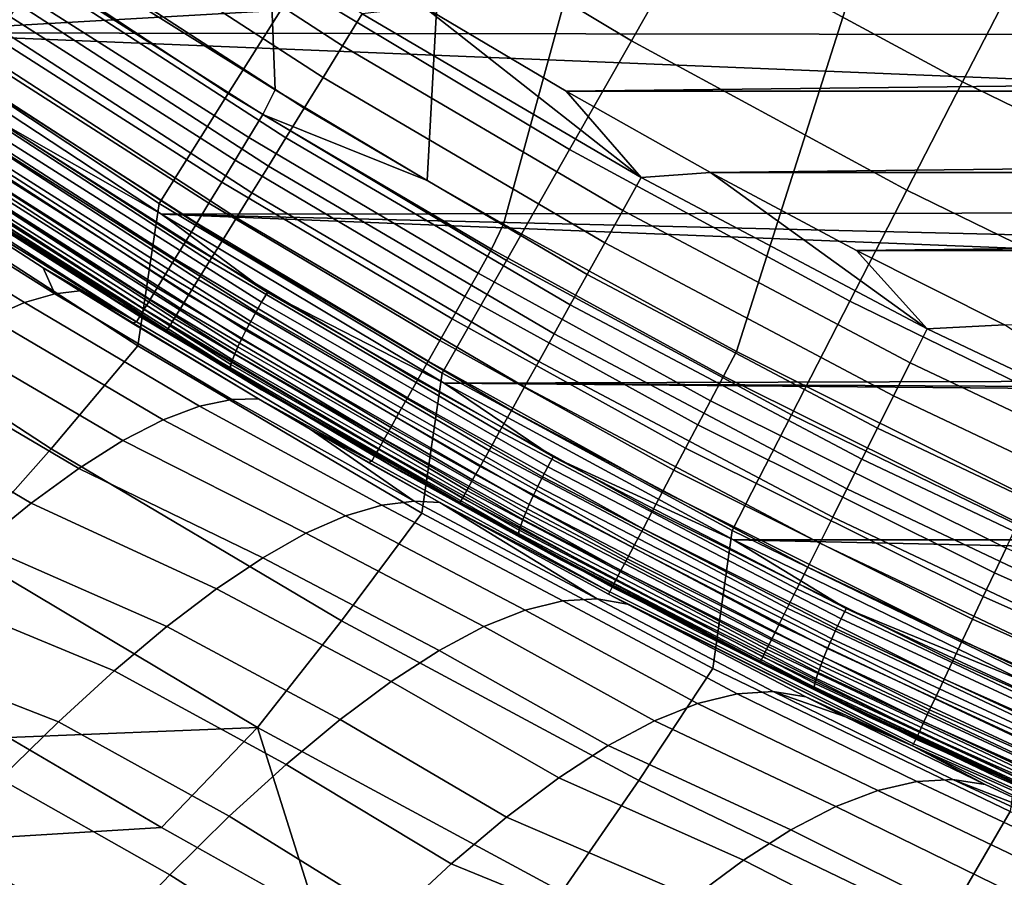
# Model space of a CAD drawing. Header units: metres. Extents: x -109 to 109, y -342 to 66.
# Tile 162 of 256: x -15.24 to -11.65, y -25.88 to -22.75. Entities that reach past the tile are written whole.
import ezdxf

# ---------------------------------------------------------------- set-up
doc = ezdxf.new("R2010")
doc.units = ezdxf.units.M
doc.layers.add('solid_K_24_62_16_000B91', color=7, linetype='CONTINUOUS')

msp = doc.modelspace()

# ---------------------------------------------------------------- linework, layer by layer
at = {"layer": 'solid_K_24_62_16_000B91'}
for points in [[(-14.463273, -19.152376, 31), (-14.792579, -22.708172, 31), (-14.311431, -23.00835, 31)], [(-13.563271, -19.799942, 31), (-14.463273, -19.152376, 31), (-14.311431, -23.00835, 31), (-13.757025, -23.338272, 31)], [(-12.6344, -20.40519, 31), (-13.563271, -19.799942, 31), (-13.757025, -23.338272, 31), (-13.478921, -23.497541, 31)], [(-11.678498, -20.966942, 31), (-12.6344, -20.40519, 31), (-13.478921, -23.497541, 31), (-12.630518, -23.961409, 31)], [(-10.697732, -21.48391, 31), (-11.678498, -20.966942, 31), (-12.630518, -23.961409, 31), (-11.569462, -24.491354, 31)], [(-13.756567, -21.868494, -21.911274), (-12.793753, -22.445356, -21.911274), (-13.013255, -22.830454, -21.700735), (-13.992589, -22.243692, -21.700735)], [(-15.729713, -22.800573, 36.093262), (-16.704998, -22.095995, 36.249462), (-10.119992, -21.982393, 36.274647), (-9.108503, -22.420416, 36.17754)], [(-15.204245, -21.989141, -21.51676), (-14.234823, -22.628769, -21.51676), (-14.482424, -23.022375, -21.359991), (-15.468707, -22.371622, -21.359991)], [(-15.060007, -22.203981, 84.900612), (-14.065983, -22.848467, 84.900612), (-13.993825, -22.731588, 84.919785), (-14.982751, -22.09041, 84.919785)], [(-12.580794, -22.071743, -22.14764), (-11.610261, -22.597345, -22.14764), (-11.806791, -22.979856, -21.911274), (-12.793753, -22.445356, -21.911274)], [(-15.135939, -22.315605, 84.868843), (-14.136902, -22.963339, 84.868843), (-14.065983, -22.848467, 84.900612), (-15.060007, -22.203981, 84.900612)], [(-13.992589, -22.243692, -21.700735), (-13.013255, -22.830454, -21.700735), (-13.238536, -23.225687, -21.51676), (-14.234823, -22.628769, -21.51676)], [(-15.209894, -22.424324, 84.824738), (-14.205976, -23.075224, 84.824738), (-14.136902, -22.963339, 84.868843), (-15.135939, -22.315605, 84.868843)], [(-15.468707, -22.371622, -21.359991), (-14.482424, -23.022375, -21.359991), (-14.734525, -23.423136, -21.230976), (-15.737976, -22.761055, -21.230976)], [(-15.729713, -22.800573, 36.093262), (-9.108503, -22.420416, 36.17754), (-8.079129, -22.811567, 36.090824)], [(-15.281243, -22.529211, 84.768677), (-14.272616, -23.183163, 84.768677), (-14.205976, -23.075224, 84.824738), (-15.209894, -22.424324, 84.824738)], [(-12.793753, -22.445356, -21.911274), (-11.806791, -22.979856, -21.911274), (-12.00936, -23.374125, -21.700735), (-13.013255, -22.830454, -21.700735)], [(-15.349375, -22.629368, 84.701141), (-14.33625, -23.286236, 84.701141), (-14.272616, -23.183163, 84.768677), (-15.281243, -22.529211, 84.768677)], [(-14.407171, -23.182026, 30.980175), (-14.355857, -23.09786, 30.995031), (-15.171954, -22.579721, 30.995138), (-15.225564, -22.6612, 30.980598)], [(-14.355857, -23.09786, 30.995031), (-14.311431, -23.00835, 31), (-14.792579, -22.708172, 31), (-15.171954, -22.579721, 30.995138)], [(-11.610261, -22.597345, -22.14764), (-10.617815, -23.080299, -22.14764), (-10.797545, -23.470985, -21.911274), (-11.806791, -22.979856, -21.911274)], [(-15.413707, -22.72394, 84.622704), (-14.396337, -23.38356, 84.622704), (-14.33625, -23.286236, 84.701141), (-15.349375, -22.629368, 84.701141)], [(-14.234823, -22.628769, -21.51676), (-13.238536, -23.225687, -21.51676), (-13.468807, -23.629677, -21.359991), (-14.482424, -23.022375, -21.359991)], [(-14.457461, -23.264509, 30.955578), (-14.407171, -23.182026, 30.980175), (-15.225564, -22.6612, 30.980598), (-15.278126, -22.741087, 30.956526)], [(-13.993825, -22.731588, 84.919785), (-12.977507, -23.328398, 84.919785), (-13.770144, -22.706333, 84.926178)], [(-13.770144, -22.706333, 84.926178), (-13.251131, -23.013952, 84.926178), (13.770153, -22.706327, 84.926178)], [(-12.977507, -23.328398, 84.919785), (-13.251131, -23.013952, 84.926178), (-13.770144, -22.706333, 84.926178)], [(-13.251131, -23.013952, 84.926178), (13.25114, -23.013947, 84.926178), (13.770153, -22.706327, 84.926178)], [(-15.473689, -22.812117, 84.534042), (-14.452359, -23.474304, 84.534042), (-14.396337, -23.38356, 84.622704), (-15.413707, -22.72394, 84.622704)], [(-14.506226, -23.344492, 30.921484), (-14.457461, -23.264509, 30.955578), (-15.278126, -22.741087, 30.956526), (-15.329129, -22.818604, 30.923151)], [(-14.065983, -22.848467, 84.900612), (-13.044423, -23.448353, 84.900612), (-12.977507, -23.328398, 84.919785), (-13.993825, -22.731588, 84.919785)], [(-15.737976, -22.761055, -21.230976), (-14.734525, -23.423136, -21.230976), (-14.812494, -23.940544, -21.130169), (-15.82102, -23.286367, -21.130169)], [(-15.729713, -22.800573, 36.093262), (-8.079129, -22.811567, 36.090824), (-7.033954, -23.155203, 36.014641)], [(-14.725998, -23.461349, 35.94677), (-15.729713, -22.800573, 36.093262), (-7.033954, -23.155203, 36.014641), (-5.975072, -23.450768, 35.949116)], [(-15.352857, -23.104698, 36.028679), (-15.729713, -22.800573, 36.093262), (-14.725998, -23.461349, 35.94677)], [(-15.528809, -22.893147, 84.435905), (-14.503841, -23.557693, 84.435905), (-14.452359, -23.474304, 84.534042), (-15.473689, -22.812117, 84.534042)], [(-14.552981, -23.421179, 30.878235), (-14.506226, -23.344492, 30.921484), (-15.329129, -22.818604, 30.923151), (-15.378078, -22.892998, 30.880798)], [(-14.136902, -22.963339, 84.868843), (-13.110192, -23.56625, 84.868843), (-13.044423, -23.448353, 84.900612), (-14.065983, -22.848467, 84.900612)], [(-13.013255, -22.830454, -21.700735), (-12.00936, -23.374125, -21.700735), (-12.217262, -23.77877, -21.51676), (-13.238536, -23.225687, -21.51676)], [(-15.578595, -22.966335, 84.32914), (-14.550342, -23.633013, 84.32914), (-14.503841, -23.557693, 84.435905), (-15.528809, -22.893147, 84.435905)], [(-14.597263, -23.493807, 30.826256), (-14.552981, -23.421179, 30.878235), (-15.378078, -22.892998, 30.880798), (-15.424496, -22.963547, 30.829882)], [(-14.638631, -23.561657, 30.766068), (-14.597263, -23.493807, 30.826256), (-15.424496, -22.963547, 30.829882), (-15.467931, -23.029562, 30.770895)], [(-14.205976, -23.075224, 84.824738), (-13.17425, -23.68108, 84.824738), (-13.110192, -23.56625, 84.868843), (-14.136902, -22.963339, 84.868843)], [(-15.622622, -23.031057, 84.214653), (-14.591463, -23.699619, 84.214653), (-14.550342, -23.633013, 84.32914), (-15.578595, -22.966335, 84.32914)], [(-11.806791, -22.979856, -21.911274), (-10.797545, -23.470985, -21.911274), (-10.9828, -23.873678, -21.700735), (-12.00936, -23.374125, -21.700735)], [(-15.660514, -23.08676, 84.093422), (-14.626853, -23.756943, 84.093422), (-14.591463, -23.699619, 84.214653), (-15.622622, -23.031057, 84.214653)], [(-14.676673, -23.624054, 30.698267), (-14.638631, -23.561657, 30.766068), (-15.467931, -23.029562, 30.770895), (-15.507962, -23.090403, 30.704412)], [(-14.482424, -23.022375, -21.359991), (-13.468807, -23.629677, -21.359991), (-13.703263, -24.041008, -21.230976), (-14.734525, -23.423136, -21.230976)], [(-14.355857, -23.09786, 30.995031), (-13.757025, -23.338272, 31), (-14.311431, -23.00835, 31)], [(-13.251131, -23.013952, 84.926178), (-12.725247, -23.309673, 84.926178), (13.25114, -23.013947, 84.926178)], [(-12.977507, -23.328398, 84.919785), (-12.725247, -23.309673, 84.926178), (-13.251131, -23.013952, 84.926178)], [(-12.725247, -23.309673, 84.926178), (12.725256, -23.309668, 84.926178), (13.25114, -23.013947, 84.926178)], [(-15.691946, -23.132967, 83.966492), (-14.656211, -23.804495, 83.966492), (-14.626853, -23.756943, 84.093422), (-15.660514, -23.08676, 84.093422)], [(-14.711013, -23.680376, 30.623528), (-14.676673, -23.624054, 30.698267), (-15.507962, -23.090403, 30.704412), (-15.5442, -23.145479, 30.631081)], [(-15.352857, -23.104698, 36.028679), (-14.339413, -23.746943, 35.886295), (-14.360678, -23.78233, 35.887062), (-15.375603, -23.139147, 36.029652)], [(-15.352857, -23.104698, 36.028679), (-14.725998, -23.461349, 35.94677), (-14.339413, -23.746943, 35.886295)], [(-13.571681, -23.675776, 30.979675), (-13.522505, -23.58894, 30.994907), (-14.355857, -23.09786, 30.995031), (-14.407171, -23.182026, 30.980175)], [(-13.522505, -23.58894, 30.994907), (-13.478921, -23.497541, 31), (-13.757025, -23.338272, 31), (-14.355857, -23.09786, 30.995031)], [(-14.272616, -23.183163, 84.768677), (-13.23605, -23.791862, 84.768677), (-13.17425, -23.68108, 84.824738), (-14.205976, -23.075224, 84.824738)], [(-15.901577, -23.111404, 36.386379), (-14.887036, -23.779404, 36.239876), (-14.361182, -24.101498, 83.426178), (-15.425117, -23.432981, 83.426178)], [(-15.524554, -23.365215, 36.300091), (-14.887036, -23.779404, 36.239876), (-15.901577, -23.111404, 36.386379)], [(-15.71665, -23.169283, 83.834938), (-14.679284, -23.841869, 83.834938), (-14.656211, -23.804495, 83.966492), (-15.691946, -23.132967, 83.966492)], [(-15.375603, -23.139147, 36.029652), (-14.360678, -23.78233, 35.887062), (-14.381135, -23.817625, 35.893448), (-15.397485, -23.173538, 36.03624)], [(-15.734415, -23.195398, 83.699898), (-14.695876, -23.868744, 83.699898), (-14.679284, -23.841869, 83.834938), (-15.71665, -23.169283, 83.834938)], [(-14.741307, -23.730064, 30.542591), (-14.711013, -23.680376, 30.623528), (-15.5442, -23.145479, 30.631081), (-15.576291, -23.194252, 30.551611)], [(-15.397485, -23.173538, 36.03624), (-14.381135, -23.817625, 35.893448), (-14.400395, -23.852161, 35.905342), (-15.418087, -23.207222, 36.048321)], [(-15.745089, -23.211088, 83.562515), (-14.705845, -23.884892, 83.562515), (-14.695876, -23.868744, 83.699898), (-15.734415, -23.195398, 83.699898)], [(-15.745089, -23.211088, 83.562515), (-15.425117, -23.432981, 83.426178), (-14.705845, -23.884892, 83.562515)], [(-14.767257, -23.772627, 30.456263), (-14.741307, -23.730064, 30.542591), (-15.576291, -23.194252, 30.551611), (-15.603924, -23.236252, 30.466778)], [(-15.418087, -23.207222, 36.048321), (-14.400395, -23.852161, 35.905342), (-14.418095, -23.885281, 35.922512), (-15.43702, -23.239561, 36.065666)], [(-13.619849, -23.760834, 30.954458), (-13.571681, -23.675776, 30.979675), (-14.407171, -23.182026, 30.980175), (-14.457461, -23.264509, 30.955578)], [(-14.33625, -23.286236, 84.701141), (-13.295063, -23.897648, 84.701141), (-13.23605, -23.791862, 84.768677), (-14.272616, -23.183163, 84.768677)], [(-14.788604, -23.807638, 30.3654), (-14.767257, -23.772627, 30.456263), (-15.603924, -23.236252, 30.466778), (-15.62683, -23.271065, 30.377407)], [(-15.43702, -23.239561, 36.065666), (-14.418095, -23.885281, 35.922512), (-14.433899, -23.916359, 35.944637), (-15.453924, -23.269941, 36.087944)], [(-13.238536, -23.225687, -21.51676), (-12.217262, -23.77877, -21.51676), (-12.42977, -24.192379, -21.359991), (-13.468807, -23.629677, -21.359991)], [(-14.812494, -23.940544, -21.130169), (-15.127763, -24.316145, -21.057917), (-16.157856, -23.644192, -21.057917), (-15.82102, -23.286367, -21.130169)], [(-14.805134, -23.834751, 30.270906), (-14.788604, -23.807638, 30.3654), (-15.62683, -23.271065, 30.377407), (-15.644787, -23.298357, 30.284365)], [(-15.453924, -23.269941, 36.087944), (-14.433899, -23.916359, 35.944637), (-14.447506, -23.944805, 35.971294), (-15.46848, -23.297787, 36.114735)], [(-13.666519, -23.843246, 30.919516), (-13.619849, -23.760834, 30.954458), (-14.457461, -23.264509, 30.955578), (-14.506226, -23.344492, 30.921484)], [(-14.396337, -23.38356, 84.622704), (-13.350784, -23.997536, 84.622704), (-13.295063, -23.897648, 84.701141), (-14.33625, -23.286236, 84.701141)], [(-14.816686, -23.853697, 30.173721), (-15.657619, -23.31786, 30.188559), (-15.675164, -23.32267, 30.091597)], [(-14.816686, -23.853697, 30.173721), (-15.675164, -23.32267, 30.091597), (-15.667499, -23.327732, 30.091461)], [(-14.816686, -23.853697, 30.173721), (-14.805134, -23.834751, 30.270906), (-15.644787, -23.298357, 30.284365), (-15.657619, -23.31786, 30.188559)], [(-15.480412, -23.322571, 36.145535), (-14.458661, -23.970081, 36.001984), (-14.467151, -23.991709, 36.036118), (-15.489492, -23.343824, 36.179752)], [(-15.46848, -23.297787, 36.114735), (-14.447506, -23.944805, 35.971294), (-14.458661, -23.970081, 36.001984), (-15.480412, -23.322571, 36.145535)], [(-12.977507, -23.328398, 84.919785), (-11.935783, -23.879665, 84.919785), (-12.725247, -23.309673, 84.926178)], [(-12.725247, -23.309673, 84.926178), (-12.192801, -23.593332, 84.926178), (12.725256, -23.309668, 84.926178)], [(-11.935783, -23.879665, 84.919785), (-12.192801, -23.593332, 84.926178), (-12.725247, -23.309673, 84.926178)], [(-12.192801, -23.593332, 84.926178), (12.192809, -23.593327, 84.926178), (12.725256, -23.309668, 84.926178)], [(-15.114511, -23.751036, 29.544523), (-15.749529, -23.35169, 29.544718), (-15.857932, -23.394819, 28.99753), (-15.225407, -23.78314, 29.011047)], [(-15.157311, -23.656757, 30.08197), (-15.667499, -23.327732, 30.091461), (-15.749529, -23.35169, 29.544718), (-15.114511, -23.751036, 29.544523)], [(-14.816686, -23.853697, 30.173721), (-15.667499, -23.327732, 30.091461), (-15.157311, -23.656757, 30.08197)], [(-15.489492, -23.343824, 36.179752), (-14.467151, -23.991709, 36.036118), (-14.472815, -24.009277, 36.073055), (-15.495551, -23.361143, 36.216743)], [(-13.711216, -23.922174, 30.875202), (-13.666519, -23.843246, 30.919516), (-14.506226, -23.344492, 30.921484), (-14.552981, -23.421179, 30.878235)], [(-13.044423, -23.448353, 84.900612), (-11.997329, -24.002464, 84.900612), (-11.935783, -23.879665, 84.919785), (-12.977507, -23.328398, 84.919785)], [(-14.500397, -24.015814, 36.155857), (-14.887036, -23.779404, 36.239876), (-15.524554, -23.365215, 36.300091)], [(-14.475545, -24.022455, 36.112095), (-14.500397, -24.015814, 36.155857), (-15.524554, -23.365215, 36.300091), (-15.498472, -23.374199, 36.25581)], [(-15.495551, -23.361143, 36.216743), (-14.472815, -24.009277, 36.073055), (-14.475545, -24.022455, 36.112095), (-15.498472, -23.374199, 36.25581)], [(-14.452359, -23.474304, 84.534042), (-13.402739, -24.09067, 84.534042), (-13.350784, -23.997536, 84.622704), (-14.396337, -23.38356, 84.622704)], [(-12.00936, -23.374125, -21.700735), (-10.9828, -23.873678, -21.700735), (-11.17293, -24.286972, -21.51676), (-12.217262, -23.77877, -21.51676)], [(-15.225407, -23.78314, 29.011047), (-15.857932, -23.394819, 28.99753), (-15.982375, -23.463055, 28.456345), (-15.350924, -23.839634, 28.482862)], [(-14.734525, -23.423136, -21.230976), (-13.703263, -24.041008, -21.230976), (-13.77696, -24.551067, -21.130169), (-14.812494, -23.940544, -21.130169)], [(-13.753483, -23.996811, 30.82197), (-13.711216, -23.922174, 30.875202), (-14.552981, -23.421179, 30.878235), (-14.597263, -23.493807, 30.826256)], [(-14.705845, -23.884892, 83.562515), (-15.425117, -23.432981, 83.426178), (-14.361182, -24.101498, 83.426178)], [(-14.725998, -23.461349, 35.94677), (-5.975072, -23.450768, 35.949116), (-4.904568, -23.69779, 35.894352)], [(-14.725998, -23.461349, 35.94677), (-4.904568, -23.69779, 35.894352), (-3.824544, -23.895876, 35.850437)], [(-13.695803, -24.077271, 35.810223), (-14.725998, -23.461349, 35.94677), (-3.824544, -23.895876, 35.850437), (-2.737112, -24.044712, 35.81744)], [(-14.339413, -23.746943, 35.886295), (-14.725998, -23.461349, 35.94677), (-13.695803, -24.077271, 35.810223)], [(-13.110192, -23.56625, 84.868843), (-12.057818, -24.123156, 84.868843), (-11.997329, -24.002464, 84.900612), (-13.044423, -23.448353, 84.900612)], [(-13.79289, -24.066399, 30.760361), (-13.753483, -23.996811, 30.82197), (-14.597263, -23.493807, 30.826256), (-14.638631, -23.561657, 30.766068)], [(-14.503841, -23.557693, 84.435905), (-13.450481, -24.176252, 84.435905), (-13.402739, -24.09067, 84.534042), (-14.452359, -23.474304, 84.534042)], [(-12.678183, -24.051834, 30.994762), (-12.630518, -23.961409, 31), (-13.478921, -23.497541, 31), (-13.522505, -23.58894, 30.994907)], [(-13.829035, -24.130224, 30.691002), (-13.79289, -24.066399, 30.760361), (-14.638631, -23.561657, 30.766068), (-14.676673, -23.624054, 30.698267)], [(-14.550342, -23.633013, 84.32914), (-13.493605, -24.253555, 84.32914), (-13.450481, -24.176252, 84.435905), (-14.503841, -23.557693, 84.435905)], [(-13.17425, -23.68108, 84.824738), (-12.116735, -24.240705, 84.824738), (-12.057818, -24.123156, 84.868843), (-13.110192, -23.56625, 84.868843)], [(-12.725348, -24.141314, 30.979101), (-12.678183, -24.051834, 30.994762), (-13.522505, -23.58894, 30.994907), (-13.571681, -23.675776, 30.979675)], [(-12.192801, -23.593332, 84.926178), (-11.653972, -23.864824, 84.926178), (12.192809, -23.593327, 84.926178)], [(-11.935783, -23.879665, 84.919785), (-11.653972, -23.864824, 84.926178), (-12.192801, -23.593332, 84.926178)], [(-15.127763, -24.316145, -21.057917), (-15.457135, -24.686758, -21.014477), (-16.509748, -23.995569, -21.014477), (-16.157856, -23.644192, -21.057917)], [(-13.86155, -24.187641, 30.614601), (-13.829035, -24.130224, 30.691002), (-14.676673, -23.624054, 30.698267), (-14.711013, -23.680376, 30.623528)], [(-14.591463, -23.699619, 84.214653), (-13.531739, -24.321915, 84.214653), (-13.493605, -24.253555, 84.32914), (-14.550342, -23.633013, 84.32914)], [(-13.468807, -23.629677, -21.359991), (-12.42977, -24.192379, -21.359991), (-12.646139, -24.613506, -21.230976), (-13.703263, -24.041008, -21.230976)], [(-15.114511, -23.751036, 29.544523), (-15.023853, -23.740343, 30.079382), (-15.157311, -23.656757, 30.08197)], [(-14.816686, -23.853697, 30.173721), (-15.157311, -23.656757, 30.08197), (-15.023853, -23.740343, 30.079382)], [(-13.890104, -24.238064, 30.531939), (-13.86155, -24.187641, 30.614601), (-14.711013, -23.680376, 30.623528), (-14.741307, -23.730064, 30.542591)], [(-12.77152, -24.228907, 30.953186), (-12.725348, -24.141314, 30.979101), (-13.571681, -23.675776, 30.979675), (-13.619849, -23.760834, 30.954458)], [(-13.23605, -23.791862, 84.768677), (-12.173573, -24.354113, 84.768677), (-12.116735, -24.240705, 84.824738), (-13.17425, -23.68108, 84.824738)], [(-14.626853, -23.756943, 84.093422), (-13.56456, -24.380749, 84.093422), (-13.531739, -24.321915, 84.214653), (-14.591463, -23.699619, 84.214653)], [(-14.468931, -24.136507, 29.521564), (-15.114511, -23.751036, 29.544523), (-15.225407, -23.78314, 29.011047), (-14.586945, -24.16073, 28.978302)], [(-14.372567, -24.134413, 30.065493), (-15.023853, -23.740343, 30.079382), (-15.114511, -23.751036, 29.544523), (-14.468931, -24.136507, 29.521564)], [(-14.372567, -24.134413, 30.065493), (-14.83312, -23.858093, 30.075499), (-15.023853, -23.740343, 30.079382)], [(-14.816686, -23.853697, 30.173721), (-15.023853, -23.740343, 30.079382), (-14.83312, -23.858093, 30.075499)], [(-13.914406, -24.280977, 30.443855), (-13.890104, -24.238064, 30.531939), (-14.741307, -23.730064, 30.542591), (-14.767257, -23.772627, 30.456263)], [(-14.339413, -23.746943, 35.886295), (-13.298165, -24.345295, 35.753647), (-13.317904, -24.381559, 35.754215), (-14.360678, -23.78233, 35.887062)], [(-14.339413, -23.746943, 35.886295), (-13.695803, -24.077271, 35.810223), (-13.298165, -24.345295, 35.753647)], [(-14.586945, -24.16073, 28.978302), (-15.225407, -23.78314, 29.011047), (-15.350924, -23.839634, 28.482862), (-14.71948, -24.21077, 28.44018)], [(-14.887036, -23.779404, 36.239876), (-13.845705, -24.402073, 36.10331), (-13.268325, -24.721605, 83.426178), (-14.361182, -24.101498, 83.426178)], [(-14.500397, -24.015814, 36.155857), (-13.845705, -24.402073, 36.10331), (-14.887036, -23.779404, 36.239876)], [(-13.934208, -24.315943, 30.351246), (-13.914406, -24.280977, 30.443855), (-14.767257, -23.772627, 30.456263), (-14.788604, -23.807638, 30.3654)], [(-14.656211, -23.804495, 83.966492), (-13.591785, -24.429554, 83.966492), (-13.56456, -24.380749, 84.093422), (-14.626853, -23.756943, 84.093422)], [(-14.360678, -23.78233, 35.887062), (-13.317904, -24.381559, 35.754215), (-13.336893, -24.417698, 35.760418), (-14.381135, -23.817625, 35.893448)], [(-12.816214, -24.313696, 30.917284), (-12.77152, -24.228907, 30.953186), (-13.619849, -23.760834, 30.954458), (-13.666519, -23.843246, 30.919516)], [(-12.217262, -23.77877, -21.51676), (-11.17293, -24.286972, -21.51676), (-11.367272, -24.709421, -21.359991), (-12.42977, -24.192379, -21.359991)], [(-13.949307, -24.342607, 30.25506), (-13.934208, -24.315943, 30.351246), (-14.788604, -23.807638, 30.3654), (-14.805134, -23.834751, 30.270906)], [(-14.679284, -23.841869, 83.834938), (-13.613183, -24.467911, 83.834938), (-13.591785, -24.429554, 83.966492), (-14.656211, -23.804495, 83.966492)], [(-14.381135, -23.817625, 35.893448), (-13.336893, -24.417698, 35.760418), (-13.354772, -24.453028, 35.772133), (-14.400395, -23.852161, 35.905342)], [(-13.295063, -23.897648, 84.701141), (-12.227849, -24.462406, 84.701141), (-12.173573, -24.354113, 84.768677), (-13.23605, -23.791862, 84.768677)], [(-14.71948, -24.21077, 28.44018), (-15.350924, -23.839634, 28.482862), (-15.49071, -23.920359, 27.961452), (-14.866149, -24.286478, 27.908764)], [(-14.816686, -23.853697, 30.173721), (-14.83312, -23.858093, 30.075499), (-14.372567, -24.134413, 30.065493), (-13.959551, -24.360697, 30.156273)], [(-13.959551, -24.360697, 30.156273), (-13.949307, -24.342607, 30.25506), (-14.805134, -23.834751, 30.270906), (-14.816686, -23.853697, 30.173721)], [(-14.695876, -23.868744, 83.699898), (-13.628571, -24.495493, 83.699898), (-13.613183, -24.467911, 83.834938), (-14.679284, -23.841869, 83.834938)], [(-14.400395, -23.852161, 35.905342), (-13.354772, -24.453028, 35.772133), (-13.371201, -24.486877, 35.789143), (-14.418095, -23.885281, 35.922512)], [(-12.858578, -24.394068, 30.872234), (-12.816214, -24.313696, 30.917284), (-13.666519, -23.843246, 30.919516), (-13.711216, -23.922174, 30.875202)], [(-14.705845, -23.884892, 83.562515), (-13.637815, -24.512066, 83.562515), (-13.628571, -24.495493, 83.699898), (-14.695876, -23.868744, 83.699898)], [(-14.705845, -23.884892, 83.562515), (-14.361182, -24.101498, 83.426178), (-13.637815, -24.512066, 83.562515)], [(-14.418095, -23.885281, 35.922512), (-13.371201, -24.486877, 35.789143), (-13.38587, -24.518606, 35.811123), (-14.433899, -23.916359, 35.944637)], [(-11.997329, -24.002464, 84.900612), (-10.926749, -24.509716, 84.900612), (-10.870695, -24.384317, 84.919785), (-11.935783, -23.879665, 84.919785)], [(-11.935783, -23.879665, 84.919785), (-10.870695, -24.384317, 84.919785), (-11.653972, -23.864824, 84.926178)], [(-14.866149, -24.286478, 27.908764), (-15.49071, -23.920359, 27.961452), (-15.644373, -24.025087, 27.44828), (-15.026525, -24.387632, 27.385609)], [(-14.433899, -23.916359, 35.944637), (-13.38587, -24.518606, 35.811123), (-13.398501, -24.547615, 35.837658), (-14.447506, -23.944805, 35.971294)], [(-13.711216, -23.922174, 30.875202), (-13.753483, -23.996811, 30.82197), (-12.898995, -24.470743, 30.817616), (-12.858578, -24.394068, 30.872234)], [(-13.350784, -23.997536, 84.622704), (-12.279098, -24.564661, 84.622704), (-12.227849, -24.462406, 84.701141), (-13.295063, -23.897648, 84.701141)], [(-13.77696, -24.551067, -21.130169), (-14.06977, -24.943249, -21.057917), (-15.127763, -24.316145, -21.057917), (-14.812494, -23.940544, -21.130169)], [(-14.447506, -23.944805, 35.971294), (-13.398501, -24.547615, 35.837658), (-13.408855, -24.573351, 35.86824), (-14.458661, -23.970081, 36.001984)], [(-12.678183, -24.051834, 30.994762), (-11.604928, -24.586182, 30.994898), (-11.569462, -24.491354, 31), (-12.630518, -23.961409, 31)], [(-14.467151, -23.991709, 36.036118), (-13.416736, -24.595329, 35.902302), (-13.421992, -24.613132, 35.939186), (-14.472815, -24.009277, 36.073055)], [(-14.458661, -23.970081, 36.001984), (-13.408855, -24.573351, 35.86824), (-13.416736, -24.595329, 35.902302), (-14.467151, -23.991709, 36.036118)], [(-13.753483, -23.996811, 30.82197), (-13.79289, -24.066399, 30.760361), (-12.936594, -24.542074, 30.754416), (-12.898995, -24.470743, 30.817616)], [(-13.402739, -24.09067, 84.534042), (-12.326882, -24.660002, 84.534042), (-12.279098, -24.564661, 84.622704), (-13.350784, -23.997536, 84.622704)], [(-12.057818, -24.123156, 84.868843), (-10.98184, -24.632965, 84.868843), (-10.926749, -24.509716, 84.900612), (-11.997329, -24.002464, 84.900612)], [(-15.026525, -24.387632, 27.385609), (-15.644373, -24.025087, 27.44828), (-15.811481, -24.153528, 26.94479), (-15.200141, -24.513943, 26.872238)], [(-13.447994, -24.621986, 36.021473), (-13.845705, -24.402073, 36.10331), (-14.500397, -24.015814, 36.155857)], [(-13.424528, -24.626421, 35.978199), (-13.447994, -24.621986, 36.021473), (-14.500397, -24.015814, 36.155857), (-14.475545, -24.022455, 36.112095)], [(-14.472815, -24.009277, 36.073055), (-13.421992, -24.613132, 35.939186), (-13.424528, -24.626421, 35.978199), (-14.475545, -24.022455, 36.112095)], [(-13.79289, -24.066399, 30.760361), (-13.829035, -24.130224, 30.691002), (-12.970981, -24.607309, 30.683296), (-12.936594, -24.542074, 30.754416)], [(-13.703263, -24.041008, -21.230976), (-12.646139, -24.613506, -21.230976), (-12.716308, -25.116829, -21.130169), (-13.77696, -24.551067, -21.130169)], [(-13.695803, -24.077271, 35.810223), (-2.737112, -24.044712, 35.81744), (-1.644386, -24.144066, 35.795414)], [(-12.725348, -24.141314, 30.979101), (-11.648152, -24.677757, 30.979353), (-11.604928, -24.586182, 30.994898), (-12.678183, -24.051834, 30.994762)], [(-13.637815, -24.512066, 83.562515), (-14.361182, -24.101498, 83.426178), (-13.268325, -24.721605, 83.426178)], [(-13.695803, -24.077271, 35.810223), (-1.644386, -24.144066, 35.795414), (-0.548484, -24.193783, 35.784393)], [(-12.641096, -24.647364, 35.683838), (-13.695803, -24.077271, 35.810223), (-0.548484, -24.193783, 35.784393), (12.641023, -24.647402, 35.68383)], [(-13.298165, -24.345295, 35.753647), (-13.695803, -24.077271, 35.810223), (-12.641096, -24.647364, 35.683838)], [(-13.450481, -24.176252, 84.435905), (-12.370792, -24.747612, 84.435905), (-12.326882, -24.660002, 84.534042), (-13.402739, -24.09067, 84.534042)], [(-13.804823, -24.507044, 29.520584), (-14.468931, -24.136507, 29.521564), (-14.586945, -24.16073, 28.978302), (-13.923122, -24.520901, 28.989397)], [(-14.183643, -24.2446, 30.061235), (-14.372567, -24.134413, 30.065493), (-14.468931, -24.136507, 29.521564), (-13.804823, -24.507044, 29.520584)], [(-13.959551, -24.360697, 30.156273), (-14.372567, -24.134413, 30.065493), (-14.183643, -24.2446, 30.061235)], [(-13.829035, -24.130224, 30.691002), (-13.86155, -24.187641, 30.614601), (-13.001794, -24.665768, 30.605005), (-12.970981, -24.607309, 30.683296)], [(-12.77152, -24.228907, 30.953186), (-11.690471, -24.767414, 30.953531), (-11.648152, -24.677757, 30.979353), (-12.725348, -24.141314, 30.979101)], [(-12.116735, -24.240705, 84.824738), (-11.0355, -24.753008, 84.824738), (-10.98184, -24.632965, 84.868843), (-12.057818, -24.123156, 84.868843)], [(-15.200141, -24.513943, 26.872238), (-15.811481, -24.153528, 26.94479), (-15.991564, -24.305317, 26.452391), (-15.386489, -24.665035, 26.370152)], [(-13.923122, -24.520901, 28.989397), (-14.586945, -24.16073, 28.978302), (-14.71948, -24.21077, 28.44018), (-14.054726, -24.559887, 28.462608)], [(-13.493605, -24.253555, 84.32914), (-12.410454, -24.826748, 84.32914), (-12.370792, -24.747612, 84.435905), (-13.450481, -24.176252, 84.435905)], [(-14.054726, -24.559887, 28.462608), (-14.71948, -24.21077, 28.44018), (-14.866149, -24.286478, 27.908764), (-14.199265, -24.62389, 27.941687)], [(-13.86155, -24.187641, 30.614601), (-13.890104, -24.238064, 30.531939), (-13.028709, -24.716831, 30.520365), (-13.001794, -24.665768, 30.605005)], [(-12.42977, -24.192379, -21.359991), (-11.367272, -24.709421, -21.359991), (-11.565146, -25.139549, -21.230976), (-12.646139, -24.613506, -21.230976)], [(-13.711514, -24.512314, 30.050194), (-13.972342, -24.365742, 30.056379), (-14.183643, -24.2446, 30.061235)], [(-13.959551, -24.360697, 30.156273), (-14.183643, -24.2446, 30.061235), (-13.972342, -24.365742, 30.056379)], [(-13.804823, -24.507044, 29.520584), (-13.711514, -24.512314, 30.050194), (-14.183643, -24.2446, 30.061235)], [(-13.890104, -24.238064, 30.531939), (-13.914406, -24.280977, 30.443855), (-13.051446, -24.759964, 30.430262), (-13.028709, -24.716831, 30.520365)], [(-13.531739, -24.321915, 84.214653), (-12.445527, -24.896727, 84.214653), (-12.410454, -24.826748, 84.32914), (-13.493605, -24.253555, 84.32914)], [(-12.816214, -24.313696, 30.917284), (-11.73144, -24.854212, 30.917698), (-11.690471, -24.767414, 30.953531), (-12.77152, -24.228907, 30.953186)], [(-12.173573, -24.354113, 84.768677), (-11.087266, -24.868816, 84.768677), (-11.0355, -24.753008, 84.824738), (-12.116735, -24.240705, 84.824738)], [(-14.199265, -24.62389, 27.941687), (-14.866149, -24.286478, 27.908764), (-15.026525, -24.387632, 27.385609), (-14.356335, -24.712732, 27.428089)], [(-13.914406, -24.280977, 30.443855), (-13.934208, -24.315943, 30.351246), (-13.069764, -24.794718, 30.335642), (-13.051446, -24.759964, 30.430262)], [(-14.06977, -24.943249, -21.057917), (-14.375629, -25.331806, -21.014477), (-15.457135, -24.686758, -21.014477), (-15.127763, -24.316145, -21.057917)], [(-13.934208, -24.315943, 30.351246), (-13.949307, -24.342607, 30.25506), (-13.083472, -24.820724, 30.237499), (-13.069764, -24.794718, 30.335642)], [(-13.56456, -24.380749, 84.093422), (-12.475714, -24.956955, 84.093422), (-12.445527, -24.896727, 84.214653), (-13.531739, -24.321915, 84.214653)], [(-12.858578, -24.394068, 30.872234), (-11.770628, -24.937239, 30.872234), (-11.73144, -24.854212, 30.917698), (-12.816214, -24.313696, 30.917284)], [(-13.959551, -24.360697, 30.156273), (-13.972342, -24.365742, 30.056379), (-13.711514, -24.512314, 30.050194), (-13.092425, -24.837711, 30.136866)], [(-13.949307, -24.342607, 30.25506), (-13.959551, -24.360697, 30.156273), (-13.092425, -24.837711, 30.136866), (-13.083472, -24.820724, 30.237499)], [(-13.298165, -24.345295, 35.753647), (-12.231049, -24.898493, 35.631004), (-12.249219, -24.93557, 35.631393), (-13.317904, -24.381559, 35.754215)], [(-13.298165, -24.345295, 35.753647), (-12.641096, -24.647364, 35.683838), (-12.231049, -24.898493, 35.631004)], [(-12.227849, -24.462406, 84.701141), (-11.136699, -24.979406, 84.701141), (-11.087266, -24.868816, 84.768677), (-12.173573, -24.354113, 84.768677)], [(-14.356335, -24.712732, 27.428089), (-15.026525, -24.387632, 27.385609), (-15.200141, -24.513943, 26.872238), (-14.525498, -24.826168, 26.923252)], [(-13.591785, -24.429554, 83.966492), (-12.500753, -25.006916, 83.966492), (-12.475714, -24.956955, 84.093422), (-13.56456, -24.380749, 84.093422)], [(-13.317904, -24.381559, 35.754215), (-12.249219, -24.93557, 35.631393), (-12.266699, -24.972492, 35.637421), (-13.336893, -24.417698, 35.760418)], [(-12.898995, -24.470743, 30.817616), (-11.807626, -25.015621, 30.817616), (-11.770628, -24.937239, 30.872234), (-12.858578, -24.394068, 30.872234)], [(-13.845705, -24.402073, 36.10331), (-12.779573, -24.978432, 35.976906), (-12.148746, -25.292059, 83.426178), (-13.268325, -24.721605, 83.426178)], [(-13.447994, -24.621986, 36.021473), (-12.779573, -24.978432, 35.976906), (-13.845705, -24.402073, 36.10331)], [(-13.613183, -24.467911, 83.834938), (-12.520433, -25.046183, 83.834938), (-12.500753, -25.006916, 83.966492), (-13.591785, -24.429554, 83.966492)], [(-13.336893, -24.417698, 35.760418), (-12.266699, -24.972492, 35.637421), (-12.283156, -25.008556, 35.648975), (-13.354772, -24.453028, 35.772133)], [(-13.628571, -24.495493, 83.699898), (-12.534585, -25.074419, 83.699898), (-12.520433, -25.046183, 83.834938), (-13.613183, -24.467911, 83.834938)], [(-13.354772, -24.453028, 35.772133), (-12.283156, -25.008556, 35.648975), (-12.298281, -25.043083, 35.665833), (-13.371201, -24.486877, 35.789143)], [(-12.936594, -24.542074, 30.754416), (-11.842044, -25.088541, 30.754416), (-11.807626, -25.015621, 30.817616), (-12.898995, -24.470743, 30.817616)], [(-12.279098, -24.564661, 84.622704), (-11.183374, -25.083826, 84.622704), (-11.136699, -24.979406, 84.701141), (-12.227849, -24.462406, 84.701141)], [(-13.637815, -24.512066, 83.562515), (-12.543088, -25.091385, 83.562515), (-12.534585, -25.074419, 83.699898), (-13.628571, -24.495493, 83.699898)], [(-13.371201, -24.486877, 35.789143), (-12.298281, -25.043083, 35.665833), (-12.311784, -25.075417, 35.687679), (-13.38587, -24.518606, 35.811123)], [(-14.525498, -24.826168, 26.923252), (-15.200141, -24.513943, 26.872238), (-15.386489, -24.665035, 26.370152), (-14.706283, -24.963879, 26.428581)], [(-13.262794, -24.870031, 28.927183), (-13.923122, -24.520901, 28.989397), (-14.054726, -24.559887, 28.462608), (-13.400337, -24.903784, 28.389292)], [(-13.138491, -24.862907, 29.469294), (-13.804823, -24.507044, 29.520584), (-13.923122, -24.520901, 28.989397), (-13.262794, -24.870031, 28.927183)], [(-13.138491, -24.862907, 29.469294), (-13.711514, -24.512314, 30.050194), (-13.804823, -24.507044, 29.520584)], [(-13.138491, -24.862907, 29.469294), (-13.027988, -24.882332, 30.013964), (-13.096533, -24.845495, 30.034897), (-13.711514, -24.512314, 30.050194)], [(-13.092425, -24.837711, 30.136866), (-13.711514, -24.512314, 30.050194), (-13.096533, -24.845495, 30.034897)], [(-13.637815, -24.512066, 83.562515), (-13.268325, -24.721605, 83.426178), (-12.543088, -25.091385, 83.562515)], [(-13.38587, -24.518606, 35.811123), (-12.311784, -25.075417, 35.687679), (-12.323412, -25.104946, 35.7141), (-13.398501, -24.547615, 35.837658)], [(-12.970981, -24.607309, 30.683296), (-11.873521, -25.15523, 30.683296), (-11.842044, -25.088541, 30.754416), (-12.936594, -24.542074, 30.754416)], [(-13.400337, -24.903784, 28.389292), (-14.054726, -24.559887, 28.462608), (-14.199265, -24.62389, 27.941687), (-13.550716, -24.964069, 27.857185)], [(-12.716308, -25.116829, -21.130169), (-12.985826, -25.524349, -21.057917), (-14.06977, -24.943249, -21.057917), (-13.77696, -24.551067, -21.130169)], [(-13.408855, -24.573351, 35.86824), (-12.332943, -25.131109, 35.744591), (-12.340197, -25.15341, 35.778576), (-13.416736, -24.595329, 35.902302)], [(-13.398501, -24.547615, 35.837658), (-12.323412, -25.104946, 35.7141), (-12.332943, -25.131109, 35.744591), (-13.408855, -24.573351, 35.86824)], [(-12.326882, -24.660002, 84.534042), (-11.226894, -25.181187, 84.534042), (-11.183374, -25.083826, 84.622704), (-12.279098, -24.564661, 84.622704)], [(-13.421992, -24.613132, 35.939186), (-12.345037, -25.171429, 35.815414), (-12.34737, -25.184824, 35.854404), (-13.424528, -24.626421, 35.978199)], [(-13.416736, -24.595329, 35.902302), (-12.340197, -25.15341, 35.778576), (-12.345037, -25.171429, 35.815414), (-13.421992, -24.613132, 35.939186)], [(-13.001794, -24.665768, 30.605005), (-11.901727, -25.214987, 30.605005), (-11.873521, -25.15523, 30.683296), (-12.970981, -24.607309, 30.683296)], [(-12.646139, -24.613506, -21.230976), (-11.565146, -25.139549, -21.230976), (-11.632469, -25.636795, -21.130169), (-12.716308, -25.116829, -21.130169)], [(-13.550716, -24.964069, 27.857185), (-14.199265, -24.62389, 27.941687), (-14.356335, -24.712732, 27.428089), (-13.713495, -25.050709, 27.332418)], [(-12.369308, -25.182446, 35.897221), (-12.779573, -24.978432, 35.976906), (-13.447994, -24.621986, 36.021473)], [(-12.34737, -25.184824, 35.854404), (-12.369308, -25.182446, 35.897221), (-13.447994, -24.621986, 36.021473), (-13.424528, -24.626421, 35.978199)], [(11.563796, -25.170786, 35.567799), (-11.563872, -25.170752, 35.567806), (-12.641096, -24.647364, 35.683838)], [(-12.231049, -24.898493, 35.631004), (-12.641096, -24.647364, 35.683838), (-11.563872, -25.170752, 35.567806)], [(12.641023, -24.647402, 35.68383), (11.563796, -25.170786, 35.567799), (-12.641096, -24.647364, 35.683838)], [(-14.706283, -24.963879, 26.428581), (-15.386489, -24.665035, 26.370152), (-15.585025, -24.840471, 25.880816), (-14.898183, -25.125479, 25.945463)], [(-13.028709, -24.716831, 30.520365), (-11.926366, -25.267187, 30.520365), (-11.901727, -25.214987, 30.605005), (-13.001794, -24.665768, 30.605005)], [(-12.370792, -24.747612, 84.435905), (-11.266887, -25.270655, 84.435905), (-11.226894, -25.181187, 84.534042), (-12.326882, -24.660002, 84.534042)], [(-11.690471, -24.767414, 30.953531), (-10.587198, -25.258724, 30.953531), (-10.548873, -25.16729, 30.979353), (-11.648152, -24.677757, 30.979353)], [(-15.457135, -24.686758, -21.014477), (-14.375629, -25.331806, -21.014477), (-15.283768, -25.368303, -21)], [(-13.713495, -25.050709, 27.332418), (-14.356335, -24.712732, 27.428089), (-14.525498, -24.826168, 26.923252), (-13.888197, -25.163452, 26.816519)], [(-12.543088, -25.091385, 83.562515), (-13.268325, -24.721605, 83.426178), (-12.148746, -25.292059, 83.426178)], [(-13.051446, -24.759964, 30.430262), (-11.947179, -25.311283, 30.430262), (-11.926366, -25.267187, 30.520365), (-13.028709, -24.716831, 30.520365)], [(-12.410454, -24.826748, 84.32914), (-11.303009, -25.351467, 84.32914), (-11.266887, -25.270655, 84.435905), (-12.370792, -24.747612, 84.435905)], [(-13.069764, -24.794718, 30.335642), (-11.963947, -25.346809, 30.335642), (-11.947179, -25.311283, 30.430262), (-13.051446, -24.759964, 30.430262)], [(-11.73144, -24.854212, 30.917698), (-10.6243, -25.347244, 30.917698), (-10.587198, -25.258724, 30.953531), (-11.690471, -24.767414, 30.953531)], [(-13.888197, -25.163452, 26.816519), (-14.525498, -24.826168, 26.923252), (-14.706283, -24.963879, 26.428581), (-14.074314, -25.301968, 26.310991)], [(-11.976495, -25.373394, 30.237499), (-13.083472, -24.820724, 30.237499), (-13.092425, -24.837711, 30.136866), (-11.984691, -25.39076, 30.136866)], [(-13.083472, -24.820724, 30.237499), (-11.976495, -25.373394, 30.237499), (-11.963947, -25.346809, 30.335642), (-13.069764, -24.794718, 30.335642)], [(-12.445527, -24.896727, 84.214653), (-11.334952, -25.42293, 84.214653), (-11.303009, -25.351467, 84.32914), (-12.410454, -24.826748, 84.32914)], [(-14.898183, -25.125479, 25.945463), (-15.585025, -24.840471, 25.880816), (-15.795169, -25.03974, 25.405657), (-15.100663, -25.310518, 25.475243)], [(-12.62789, -25.208263, 28.714861), (-12.496169, -25.200365, 29.261503), (-13.138491, -24.862907, 29.469294), (-13.262794, -24.870031, 28.927183)], [(-12.496169, -25.200365, 29.261503), (-12.377981, -25.219893, 29.810812), (-13.027988, -24.882332, 30.013964), (-13.138491, -24.862907, 29.469294)], [(-11.984691, -25.39076, 30.136866), (-13.092425, -24.837711, 30.136866), (-13.096533, -24.845495, 30.034897), (-11.988449, -25.398718, 30.034899)], [(-11.988449, -25.398718, 30.034899), (-13.096533, -24.845495, 30.034897), (-13.027988, -24.882332, 30.013964)], [(-11.770628, -24.937239, 30.872234), (-10.65979, -25.431917, 30.872234), (-10.6243, -25.347244, 30.917698), (-11.73144, -24.854212, 30.917698)], [(-12.772383, -25.243744, 28.17256), (-12.62789, -25.208263, 28.714861), (-13.262794, -24.870031, 28.927183), (-13.400337, -24.903784, 28.389292)], [(-11.988449, -25.398718, 30.034899), (-13.027988, -24.882332, 30.013964), (-12.377981, -25.219893, 29.810812)], [(-12.475714, -24.956955, 84.093422), (-11.362445, -25.484434, 84.093422), (-11.334952, -25.42293, 84.214653), (-12.445527, -24.896727, 84.214653)], [(-12.231049, -24.898493, 35.631004), (-11.140048, -25.405344, 35.518639), (-11.156611, -25.443169, 35.51886), (-12.249219, -24.93557, 35.631393)], [(-12.231049, -24.898493, 35.631004), (-11.563872, -25.170752, 35.567806), (-11.140048, -25.405344, 35.518639)], [(-12.929217, -25.306696, 27.636211), (-12.772383, -25.243744, 28.17256), (-13.400337, -24.903784, 28.389292), (-13.550716, -24.964069, 27.857185)], [(-12.249219, -24.93557, 35.631393), (-11.156611, -25.443169, 35.51886), (-11.172545, -25.480808, 35.524731), (-12.266699, -24.972492, 35.637421)], [(-11.807626, -25.015621, 30.817616), (-10.693296, -25.511856, 30.817616), (-10.65979, -25.431917, 30.872234), (-11.770628, -24.937239, 30.872234)], [(-14.074314, -25.301968, 26.310991), (-14.706283, -24.963879, 26.428581), (-14.898183, -25.125479, 25.945463), (-14.271303, -25.465855, 25.81731)], [(-12.985826, -25.524349, -21.057917), (-13.267254, -25.929502, -21.014477), (-14.375629, -25.331806, -21.014477), (-14.06977, -24.943249, -21.057917)], [(-13.097926, -25.396936, 27.107418), (-12.929217, -25.306696, 27.636211), (-13.550716, -24.964069, 27.857185), (-13.713495, -25.050709, 27.332418)], [(-12.500753, -25.006916, 83.966492), (-11.38525, -25.535454, 83.966492), (-11.362445, -25.484434, 84.093422), (-12.475714, -24.956955, 84.093422)], [(-12.266699, -24.972492, 35.637421), (-11.172545, -25.480808, 35.524731), (-11.187547, -25.51755, 35.536133), (-12.283156, -25.008556, 35.648975)], [(-12.779573, -24.978432, 35.976906), (-11.690656, -25.507586, 35.860851), (-11.004703, -25.811708, 83.426178), (-12.148746, -25.292059, 83.426178)], [(-12.369308, -25.182446, 35.897221), (-11.690656, -25.507586, 35.860851), (-12.779573, -24.978432, 35.976906)], [(-12.520433, -25.046183, 83.834938), (-11.403174, -25.575552, 83.834938), (-11.38525, -25.535454, 83.966492), (-12.500753, -25.006916, 83.966492)], [(-12.283156, -25.008556, 35.648975), (-11.187547, -25.51755, 35.536133), (-11.201333, -25.552698, 35.552856), (-12.298281, -25.043083, 35.665833)], [(-15.100663, -25.310518, 25.475243), (-15.795169, -25.03974, 25.405657), (-16.01631, -25.262257, 24.946064), (-15.313157, -25.518478, 25.019238)], [(-12.298281, -25.043083, 35.665833), (-11.201333, -25.552698, 35.552856), (-11.213642, -25.585587, 35.574577), (-12.311784, -25.075417, 35.687679)], [(-11.842044, -25.088541, 30.754416), (-10.724466, -25.586222, 30.754416), (-10.693296, -25.511856, 30.817616), (-11.807626, -25.015621, 30.817616)], [(-13.278007, -25.514193, 26.587753), (-13.097926, -25.396936, 27.107418), (-13.713495, -25.050709, 27.332418), (-13.888197, -25.163452, 26.816519)], [(-12.543088, -25.091385, 83.562515), (-11.423807, -25.621712, 83.562515), (-11.416063, -25.604387, 83.699898), (-12.534585, -25.074419, 83.699898)], [(-12.534585, -25.074419, 83.699898), (-11.416063, -25.604387, 83.699898), (-11.403174, -25.575552, 83.834938), (-12.520433, -25.046183, 83.834938)], [(-12.311784, -25.075417, 35.687679), (-11.213642, -25.585587, 35.574577), (-11.224241, -25.615593, 35.600891), (-12.323412, -25.104946, 35.7141)], [(-12.543088, -25.091385, 83.562515), (-12.148746, -25.292059, 83.426178), (-11.423807, -25.621712, 83.562515)], [(-12.323412, -25.104946, 35.7141), (-11.224241, -25.615593, 35.600891), (-11.232929, -25.642147, 35.631294), (-12.332943, -25.131109, 35.744591)], [(-11.873521, -25.15523, 30.683296), (-10.752973, -25.654232, 30.683296), (-10.724466, -25.586222, 30.754416), (-11.842044, -25.088541, 30.754416)], [(-14.271303, -25.465855, 25.81731), (-14.898183, -25.125479, 25.945463), (-15.100663, -25.310518, 25.475243), (-14.478589, -25.654634, 25.336916)], [(-11.632469, -25.636795, -21.130169), (-11.877933, -26.058372, -21.057917), (-12.985826, -25.524349, -21.057917), (-12.716308, -25.116829, -21.130169)], [(-12.332943, -25.131109, 35.744591), (-11.232929, -25.642147, 35.631294), (-11.239541, -25.664747, 35.665215), (-12.340197, -25.15341, 35.778576)], [(-13.468922, -25.658117, 26.078768), (-13.278007, -25.514193, 26.587753), (-13.888197, -25.163452, 26.816519), (-14.074314, -25.301968, 26.310991)], [(-11.266352, -25.695978, 35.783375), (-11.690656, -25.507586, 35.860851), (-12.369308, -25.182446, 35.897221)], [(-11.24608, -25.696457, 35.740978), (-11.266352, -25.695978, 35.783375), (-12.369308, -25.182446, 35.897221), (-12.34737, -25.184824, 35.854404)], [(-12.345037, -25.171429, 35.815414), (-11.243953, -25.682966, 35.702007), (-11.24608, -25.696457, 35.740978), (-12.34737, -25.184824, 35.854404)], [(-12.340197, -25.15341, 35.778576), (-11.239541, -25.664747, 35.665215), (-11.243953, -25.682966, 35.702007), (-12.345037, -25.171429, 35.815414)], [(-11.901727, -25.214987, 30.605005), (-10.778517, -25.715176, 30.605005), (-10.752973, -25.654232, 30.683296), (-11.873521, -25.15523, 30.683296)], [(-11.973426, -25.527571, 28.542641), (-12.62789, -25.208263, 28.714861), (-12.772383, -25.243744, 28.17256), (-12.115573, -25.560743, 28.020416)], [(-11.842486, -25.520357, 29.068787), (-12.496169, -25.200365, 29.261503), (-12.62789, -25.208263, 28.714861), (-11.973426, -25.527571, 28.542641)], [(-12.233116, -25.292278, 29.764402), (-12.377981, -25.219893, 29.810812), (-12.496169, -25.200365, 29.261503)], [(-11.842486, -25.520357, 29.068787), (-11.723524, -25.538893, 29.597485), (-12.233116, -25.292278, 29.764402), (-12.496169, -25.200365, 29.261503)], [(-11.988449, -25.398718, 30.034899), (-12.377981, -25.219893, 29.810812), (-12.233116, -25.292278, 29.764402)], [(-11.926366, -25.267187, 30.520365), (-10.80083, -25.768412, 30.520365), (-10.778517, -25.715176, 30.605005), (-11.901727, -25.214987, 30.605005)], [(-12.115573, -25.560743, 28.020416), (-12.772383, -25.243744, 28.17256), (-12.929217, -25.306696, 27.636211), (-12.268535, -25.619783, 27.503555)], [(-11.988449, -25.398718, 30.034899), (-12.233116, -25.292278, 29.764402), (-11.723524, -25.538893, 29.597485)], [(-11.423807, -25.621712, 83.562515), (-12.148746, -25.292059, 83.426178), (-11.004703, -25.811708, 83.426178)], [(-11.947179, -25.311283, 30.430262), (-10.819679, -25.813381, 30.430262), (-10.80083, -25.768412, 30.520365), (-11.926366, -25.267187, 30.520365)], [(-14.478589, -25.654634, 25.336916), (-15.100663, -25.310518, 25.475243), (-15.313157, -25.518478, 25.019238), (-14.695568, -25.867754, 24.87121)], [(-14.375629, -25.331806, -21.014477), (-14.725671, -25.696281, -21), (-15.283768, -25.368303, -21)], [(-14.375629, -25.331806, -21.014477), (-14.160488, -26.012014, -21), (-14.725671, -25.696281, -21)], [(-14.375629, -25.331806, -21.014477), (-13.267254, -25.929502, -21.014477), (-14.160488, -26.012014, -21)], [(-13.670101, -25.828281, 25.581978), (-13.468922, -25.658117, 26.078768), (-14.074314, -25.301968, 26.310991), (-14.271303, -25.465855, 25.81731)], [(-12.268535, -25.619783, 27.503555), (-12.929217, -25.306696, 27.636211), (-13.097926, -25.396936, 27.107418), (-12.431885, -25.704529, 26.993496)], [(-11.963947, -25.346809, 30.335642), (-10.834865, -25.849613, 30.335642), (-10.819679, -25.813381, 30.430262), (-11.947179, -25.311283, 30.430262)], [(-11.976495, -25.373394, 30.237499), (-10.846229, -25.876726, 30.237499), (-10.834865, -25.849613, 30.335642), (-11.963947, -25.346809, 30.335642)], [(-15.283768, -25.368303, -21), (-14.725671, -25.696281, -21), (-76.5, -29.377958, -21)], [(-12.431885, -25.704529, 26.993496), (-13.097926, -25.396936, 27.107418), (-13.278007, -25.514193, 26.587753), (-12.605173, -25.814743, 26.49165)], [(-11.988449, -25.398718, 30.034899), (-10.857056, -25.902552, 30.034899), (-10.853651, -25.894434, 30.136866), (-11.984691, -25.39076, 30.136866)], [(-11.988449, -25.398718, 30.034899), (-11.723524, -25.538893, 29.597485), (-11.357113, -25.708605, 29.475056)], [(-10.857056, -25.902552, 30.034899), (-11.988449, -25.398718, 30.034899), (-11.357113, -25.708605, 29.475056), (-11.064487, -25.839653, 29.37615)], [(-10.846229, -25.876726, 30.237499), (-11.976495, -25.373394, 30.237499), (-11.984691, -25.39076, 30.136866), (-10.853651, -25.894434, 30.136866)], [(-13.880948, -26.024178, 25.098866), (-13.670101, -25.828281, 25.581978), (-14.271303, -25.465855, 25.81731), (-14.478589, -25.654634, 25.336916)], [(-11.690656, -25.507586, 35.860851), (-10.580981, -25.988722, 35.755325), (-9.838497, -26.279509, 83.426178), (-11.004703, -25.811708, 83.426178)], [(-11.266352, -25.695978, 35.783375), (-10.580981, -25.988722, 35.755325), (-11.690656, -25.507586, 35.860851)], [(-14.695568, -25.867754, 24.87121), (-15.313157, -25.518478, 25.019238), (-15.535071, -25.748781, 24.578718), (-14.921607, -26.104595, 24.421551)], [(-12.605173, -25.814743, 26.49165), (-13.278007, -25.514193, 26.587753), (-13.468922, -25.658117, 26.078768), (-12.787918, -25.950121, 25.999405)], [(-11.877933, -26.058372, -21.057917), (-12.134078, -26.478731, -21.014477), (-13.267254, -25.929502, -21.014477), (-12.985826, -25.524349, -21.057917)], [(-11.472781, -25.868383, 27.782963), (-11.325762, -25.831955, 28.310448), (-11.973426, -25.527571, 28.542641), (-12.115573, -25.560743, 28.020416)], [(-11.325762, -25.831955, 28.310448), (-11.189502, -25.822412, 28.841978), (-11.842486, -25.520357, 29.068787), (-11.973426, -25.527571, 28.542641)], [(-11.357113, -25.708605, 29.475056), (-11.723524, -25.538893, 29.597485), (-11.842486, -25.520357, 29.068787)], [(-11.189502, -25.822412, 28.841978), (-11.064487, -25.839653, 29.37615), (-11.357113, -25.708605, 29.475056), (-11.842486, -25.520357, 29.068787)], [(-11.630145, -25.931595, 27.261021), (-11.472781, -25.868383, 27.782963), (-12.115573, -25.560743, 28.020416), (-12.268535, -25.619783, 27.503555)], [(-14.100831, -26.24522, 24.630869), (-13.880948, -26.024178, 25.098866), (-14.478589, -25.654634, 25.336916), (-14.695568, -25.867754, 24.87121)], [(-11.797404, -26.021408, 26.746103), (-11.630145, -25.931595, 27.261021), (-12.268535, -25.619783, 27.503555), (-12.431885, -25.704529, 26.993496)], [(-10.527422, -26.110018, -21.130169), (-10.748132, -26.544336, -21.057917), (-11.877933, -26.058372, -21.057917), (-11.632469, -25.636795, -21.130169)], [(-12.787918, -25.950121, 25.999405), (-13.468922, -25.658117, 26.078768), (-13.670101, -25.828281, 25.581978), (-12.979613, -26.110287, 25.518129)], [(-14.725671, -25.696281, -21), (-14.160488, -26.012014, -21), (-76.5, -29.377958, -21)], [(-11.974086, -26.137568, 26.239672), (-11.797404, -26.021408, 26.746103), (-12.431885, -25.704529, 26.993496), (-12.605173, -25.814743, 26.49165)], [(-14.921607, -26.104595, 24.421551), (-15.535071, -25.748781, 24.578718), (-15.765786, -26.00078, 24.154917), (-15.156048, -26.364466, 23.989246)], [(-12.979613, -26.110287, 25.518129), (-13.670101, -25.828281, 25.581978), (-13.880948, -26.024178, 25.098866), (-13.179727, -26.294798, 25.049156)], [(-12.159688, -26.279747, 25.743164), (-11.974086, -26.137568, 26.239672), (-12.605173, -25.814743, 26.49165), (-12.787918, -25.950121, 25.999405)], [(-14.329097, -26.490751, 24.179386), (-14.100831, -26.24522, 24.630869), (-14.695568, -25.867754, 24.87121), (-14.921607, -26.104595, 24.421551)]]:
    msp.add_3dface(points, dxfattribs=at)

doc.saveas('drawing.dxf')
